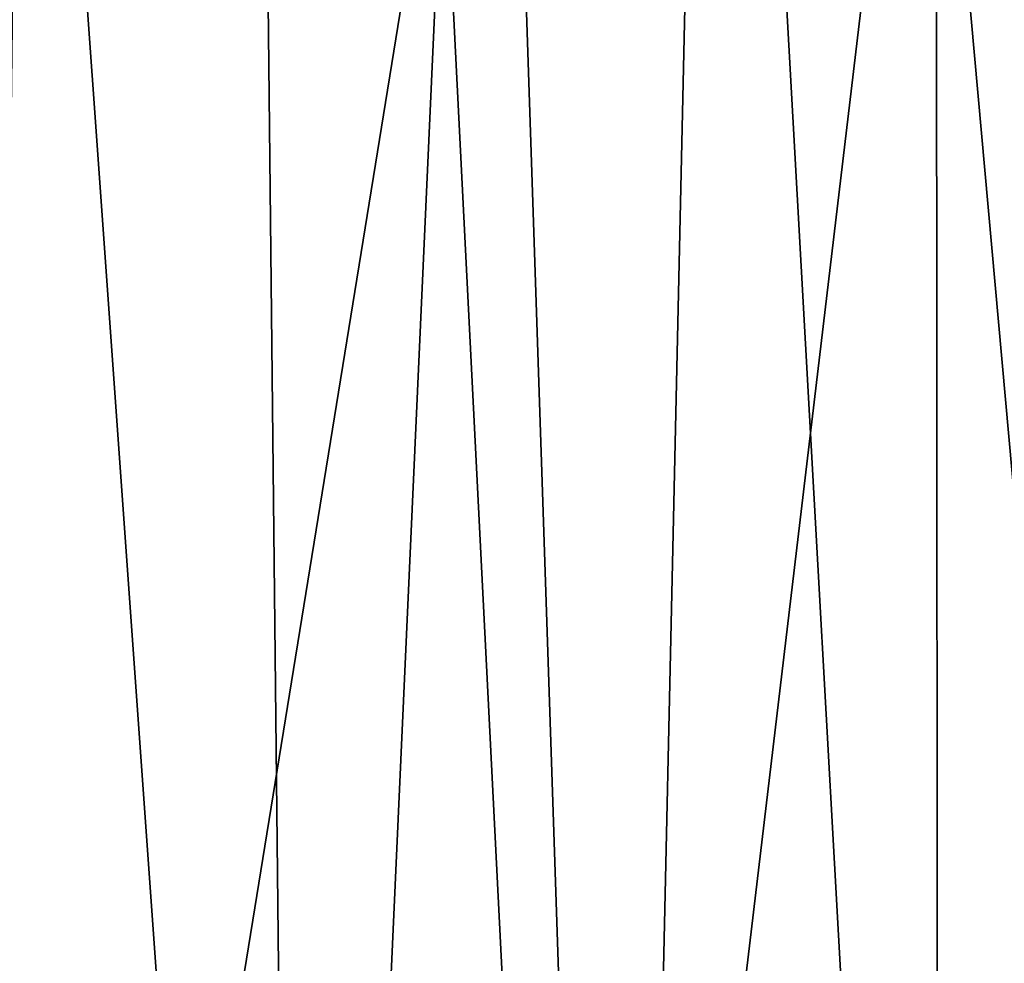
# Model space of a CAD drawing. Header units: metres. Extents: x -410 to 15, y -15 to 15.
# Tile 242 of 256: x 4.76 to 5.9, y -11.23 to -10.14. Entities that reach past the tile are written whole.
import ezdxf

# ---------------------------------------------------------------- set-up
doc = ezdxf.new("R2010")
doc.units = ezdxf.units.M
doc.layers.add('solid_508382', color=7, linetype='CONTINUOUS')

msp = doc.modelspace()

# ---------------------------------------------------------------- linework, layer by layer
at = {"layer": 'solid_508382'}
for points in [[(6.107668, -7.981158, 0.2), (8.025427, -11.471378, 0.2), (5.703159, -8.275051, 0.2)], [(6.074804, -8.255856, 2.2), (5.822619, -8.435613, 2.2), (5.826069, -13.278059, 2.2)], [(6.074804, -8.255856, 2.2), (5.826069, -13.278059, 2.2), (6.18944, -13.112603, 2.2)], [(5.703159, -8.275051, 0), (5.703159, -8.275051, 0.2), (8.025427, -11.471378, 0.2)], [(5.703159, -8.275051, 0), (8.025427, -11.471378, 0.2), (6.349904, -9.165218, 0)], [(5.822619, -8.435613, 2.2), (5.565269, -8.607567, 2.2), (5.826069, -13.278059, 2.2)], [(5.565269, -8.607567, 2.2), (5.302668, -8.771781, 2.2), (5.457961, -13.433529, 2.2)], [(5.565269, -8.607567, 2.2), (5.457961, -13.433529, 2.2), (5.826069, -13.278059, 2.2)], [(5.302668, -8.771781, 2.2), (5.035404, -8.927888, 2.2), (5.085297, -13.578975, 2.2)], [(5.302668, -8.771781, 2.2), (5.085297, -13.578975, 2.2), (5.457961, -13.433529, 2.2)], [(5.035404, -8.927888, 2.2), (4.763391, -9.07593, 2.2), (5.085297, -13.578975, 2.2)], [(4.763391, -9.07593, 2.2), (4.487124, -9.215651, 2.2), (4.708942, -13.714063, 2.2)], [(4.763391, -9.07593, 2.2), (4.708942, -13.714063, 2.2), (5.085297, -13.578975, 2.2)], [(6.086982, -12.607455, 0), (5.808377, -9.517609, 0), (6.349904, -9.165218, 0)], [(5.403823, -12.915046, 0), (5.248518, -9.837447, 0), (5.808377, -9.517609, 0)], [(6.086982, -12.607455, 0), (5.403823, -12.915046, 0), (5.808377, -9.517609, 0)], [(4.704482, -13.185876, 0), (4.670185, -10.124804, 0), (5.248518, -9.837447, 0)], [(5.403823, -12.915046, 0), (4.704482, -13.185876, 0), (5.248518, -9.837447, 0)]]:
    msp.add_3dface(points, dxfattribs=at)

doc.saveas('drawing.dxf')
